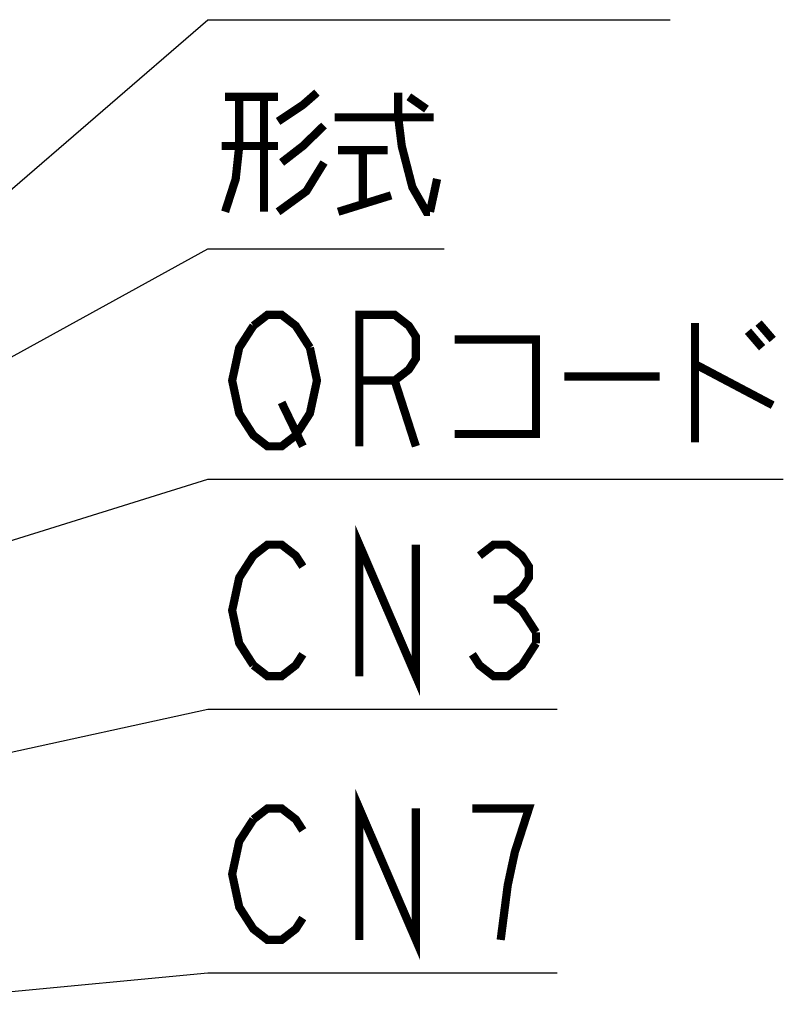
# Model space of a CAD drawing. Extents: x 97 to 1223, y 94 to 848.
# Tile 31 of 38: x 774 to 830, y 597 to 669. Entities that reach past the tile are written whole.
import ezdxf

# ---------------------------------------------------------------- set-up
doc = ezdxf.new("R2010")
doc.units = 0
doc.header["$LTSCALE"] = 69.3
doc.layers.add('ALL_NOTE', color=7, linetype='CONTINUOUS')

msp = doc.modelspace()

# ---------------------------------------------------------------- linework, layer by layer
at = {"layer": 'ALL_NOTE', "color": 2, "linetype": 'CONTINUOUS'}
for p, q in [((749.5, 635.978), (787.7, 668.947)), ((787.7, 668.947), (788.45, 668.947)), ((788.45, 668.947), (821.474, 668.947)), ((749.5, 631.227), (787.7, 652.221)), ((787.7, 652.221), (788.45, 652.221)), ((788.45, 652.221), (804.962, 652.221)), ((734.766, 618.889), (787.7, 635.399)), ((787.7, 635.399), (788.45, 635.399)), ((788.45, 635.399), (829.73, 635.399)), ((763.535, 613.328), (787.7, 618.613)), ((787.7, 618.613), (788.45, 618.613)), ((788.45, 618.613), (813.218, 618.613)), ((763.535, 597.055), (787.7, 599.356)), ((787.7, 599.356), (788.45, 599.356)), ((788.45, 599.356), (813.218, 599.356))]:
    msp.add_line(p, q, dxfattribs=at)
at = {"layer": 'ALL_NOTE', "color": 2, "linetype": 'CONTINUOUS', "const_width": 0.6}
for points in [[(789.998, 663.321), (789.998, 659.721), (789.74, 657.321), (788.966, 654.921)], [(788.966, 663.321), (792.836, 663.321)], [(791.804, 663.321), (791.804, 654.921)], [(792.836, 661.521), (794.642, 662.721), (795.674, 663.621)], [(801.608, 663.621), (801.608, 661.821), (801.866, 659.721), (802.64, 656.721), (803.672, 654.921), (803.93, 654.921)], [(802.382, 663.321), (803.672, 662.421)], [(796.19, 661.221), (794.642, 659.721), (793.094, 658.521)], [(796.964, 661.821), (804.188, 661.821)], [(792.836, 659.721), (788.708, 659.721)], [(797.222, 659.421), (800.834, 659.421)], [(799.028, 659.421), (799.028, 655.521)], [(796.19, 658.521), (794.9, 656.421), (792.836, 654.921)], [(803.93, 654.921), (804.446, 657.321)], [(797.222, 654.921), (801.092, 656.121)], [(791.03, 646.599), (792.062, 647.399), (793.094, 647.399), (794.126, 646.599), (795.158, 644.999)], [(798.77, 637.799), (798.77, 647.399), (801.35, 647.399), (802.382, 646.599), (802.898, 645.799), (802.898, 644.199), (802.382, 643.399), (801.35, 642.599), (798.77, 642.599)], [(823.28, 646.799), (823.28, 638.099)], [(827.924, 646.799), (828.956, 645.599)], [(794.642, 639.399), (794.126, 638.599), (793.094, 637.799), (792.062, 637.799), (791.03, 638.599), (790.514, 639.399), (789.998, 640.199), (789.482, 642.599), (789.998, 644.999), (791.03, 646.599)], [(827.15, 646.199), (828.182, 644.999)], [(805.736, 645.599), (811.67, 645.599), (811.67, 638.699), (805.736, 638.699)], [(795.158, 644.999), (795.674, 642.599), (795.158, 640.199), (794.642, 639.399)], [(823.28, 643.799), (828.956, 640.799)], [(801.35, 642.599), (802.898, 637.799)], [(813.734, 642.899), (820.7, 642.899)], [(793.094, 640.999), (794.642, 637.799)], [(798.77, 621.013), (798.77, 630.613), (802.898, 621.013), (802.898, 630.613)], [(791.03, 621.813), (789.998, 623.413), (789.482, 625.813), (789.998, 628.213), (790.514, 629.013), (791.03, 629.813), (792.062, 630.613), (793.094, 630.613), (794.126, 629.813), (794.642, 629.013)], [(807.542, 629.813), (808.574, 630.613), (809.606, 630.613), (810.638, 629.813), (811.154, 629.013), (811.154, 628.213), (810.638, 627.413), (809.606, 626.613), (810.638, 625.813), (811.67, 624.213)], [(808.574, 626.613), (809.606, 626.613)], [(811.67, 624.213), (811.67, 623.413)], [(811.67, 623.413), (810.638, 621.813), (809.606, 621.013), (808.574, 621.013), (807.542, 621.813), (807.026, 622.613)], [(794.642, 622.613), (794.126, 621.813), (793.094, 621.013), (792.062, 621.013), (791.03, 621.813)], [(798.77, 601.756), (798.77, 611.356), (802.898, 601.756), (802.898, 611.356)], [(791.03, 610.556), (792.062, 611.356), (793.094, 611.356), (794.126, 610.556), (794.642, 609.756)], [(809.09, 601.756), (809.606, 605.756), (810.122, 608.156), (810.638, 609.756), (811.154, 611.356), (807.026, 611.356)], [(794.642, 603.356), (794.126, 602.556), (793.094, 601.756), (792.062, 601.756), (791.03, 602.556), (790.514, 603.356), (789.998, 604.156), (789.482, 606.556), (789.998, 608.956), (791.03, 610.556)]]:
    msp.add_lwpolyline(points, dxfattribs=at)

doc.saveas('drawing.dxf')
